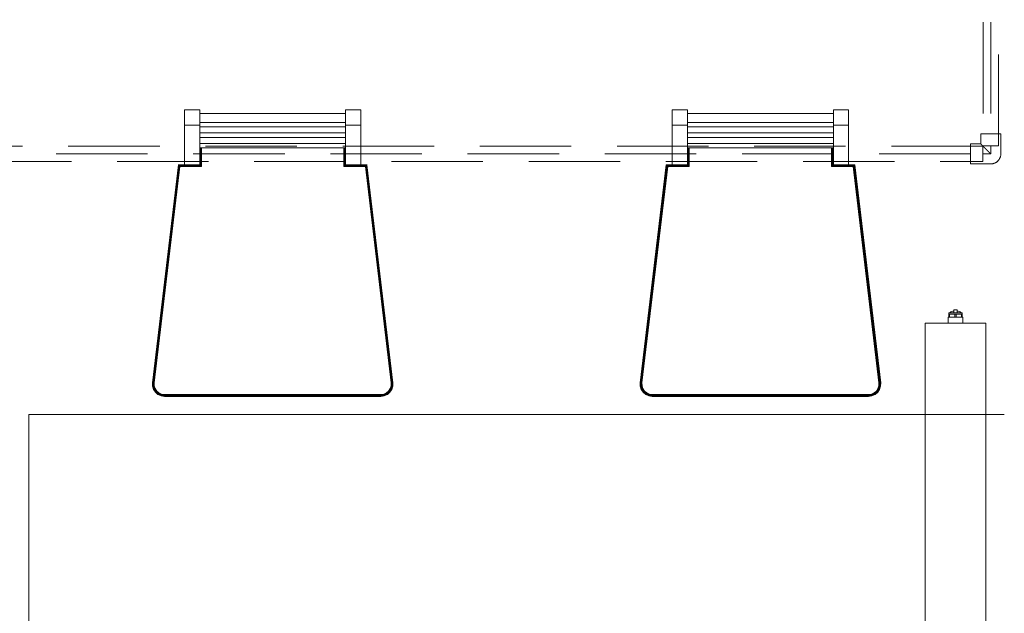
# Model space of a CAD drawing. Header units: millimetres. Extents: x 25471 to 48943, y 4737 to 38988.
# Tile 70 of 117: x 38688 to 40303, y 33892 to 34866. Entities that reach past the tile are written whole.
import ezdxf

# ---------------------------------------------------------------- set-up
doc = ezdxf.new("R2010")
doc.units = ezdxf.units.MM
doc.linetypes.add('ADSK_Скрыто', pattern=[300, 150, -150])
doc.linetypes.add('ADSK_Штриховая_ш3 п1_5', pattern=[225, 150, -75])
for name, color, linetype, lineweight in [('A-DETL-____-HDLN', 90, 'ADSK_Скрыто', 9), ('A-DETL-____-MBND', 5, 'ADSK_Штриховая_ш3 п1_5', 20), ('I-FURN-____-OTLN', 30, 'Continuous', 20), ('M-EQPM-____-OTLN', 50, 'Continuous', 20)]:
    doc.layers.add(name, color=color, linetype=linetype, lineweight=lineweight)

# ---------------------------------------------------------------- blocks, each defined once
blk = doc.blocks.new('Прямая форма - V line-609316-В_Этаж 01_Водопровод')
at = {"layer": 'I-FURN-____-OTLN', "color": 9}
for p, q in [((-544.7, 875), (-544.7, 900)), ((-519.7, 900), (-544.7, 900)), ((-519.7, 900), (-519.7, 875)), ((-519.7, 894.1), (-280.3, 894.1)), ((-280.3, 875), (-280.3, 900)), ((-255.3, 900), (-280.3, 900)), ((-255.3, 900), (-255.3, 875)), ((255.3, 875), (255.3, 900)), ((280.3, 900), (255.3, 900)), ((280.3, 900), (280.3, 875)), ((280.3, 894.1), (519.7, 894.1)), ((519.7, 875), (519.7, 900)), ((544.7, 900), (519.7, 900)), ((544.7, 900), (544.7, 875)), ((-544.7, 810), (-544.7, 875)), ((-519.7, 875), (-544.7, 875)), ((-280.3, 879.2), (-519.7, 879.2)), ((-519.7, 875), (-519.7, 810)), ((-280.3, 810), (-280.3, 875)), ((-255.3, 875), (-280.3, 875)), ((-255.3, 875), (-255.3, 810)), ((255.3, 810), (255.3, 875)), ((280.3, 875), (255.3, 875)), ((519.7, 879.2), (280.3, 879.2)), ((280.3, 875), (280.3, 810)), ((519.7, 810), (519.7, 875)), ((544.7, 875), (519.7, 875)), ((544.7, 875), (544.7, 810)), ((-280.3, 872.1), (-519.7, 872.1)), ((-280.3, 862.1), (-519.7, 862.1)), ((519.7, 872.1), (280.3, 872.1)), ((519.7, 862.1), (280.3, 862.1)), ((-280.3, 854.9), (-519.7, 854.9)), ((-280.3, 844.9), (-519.7, 844.9)), ((519.7, 854.9), (280.3, 854.9)), ((519.7, 844.9), (280.3, 844.9)), ((-280.3, 837.8), (-519.7, 837.8)), ((-519.5, 809.8), (-519.5, 837.8)), ((-519.1, 809.4), (-519.1, 837.8)), ((-518.5, 808.8), (-518.5, 837.8)), ((-517.8, 808.1), (-517.8, 837.8)), ((-517.1, 807.4), (-517.1, 837.8)), ((-516.7, 807), (-516.7, 837.8)), ((-283.3, 837.8), (-283.3, 807)), ((-282.9, 837.8), (-282.9, 807.4)), ((-282.2, 837.8), (-282.2, 808.1)), ((-281.5, 837.8), (-281.5, 808.8)), ((-280.9, 837.8), (-280.9, 809.4)), ((-280.5, 837.8), (-280.5, 809.8)), ((519.7, 837.8), (280.3, 837.8)), ((280.5, 809.8), (280.5, 837.8)), ((280.9, 809.4), (280.9, 837.8)), ((281.5, 808.8), (281.5, 837.8)), ((282.2, 808.1), (282.2, 837.8)), ((282.9, 807.4), (282.9, 837.8)), ((283.3, 807), (283.3, 837.8)), ((516.7, 837.8), (516.7, 807)), ((517.1, 837.8), (517.1, 807.4)), ((517.8, 837.8), (517.8, 808.1)), ((518.5, 837.8), (518.5, 808.8)), ((519.1, 837.8), (519.1, 809.4)), ((519.5, 837.8), (519.5, 809.8)), ((-597.3, 452.4), (-554.7, 810)), ((-597.1, 452.4), (-554.6, 809.8)), ((-596.7, 452.3), (-554.2, 809.4)), ((-596.2, 452.3), (-553.7, 808.8)), ((-595.5, 452.3), (-553.1, 808.1)), ((-554.7, 810), (-554.8, 810)), ((-554.7, 810), (-544.7, 810)), ((-554.6, 809.8), (-554.7, 810)), ((-554.6, 809.8), (-519.5, 809.8)), ((-554.2, 809.4), (-554.6, 809.8)), ((-554.2, 809.4), (-519.1, 809.4)), ((-553.7, 808.8), (-554.2, 809.4)), ((-553.7, 808.8), (-518.5, 808.8)), ((-553.1, 808.1), (-553.7, 808.8)), ((-553.1, 808.1), (-517.8, 808.1)), ((-552.4, 807.4), (-553.1, 808.1)), ((-519.7, 810), (-544.7, 810)), ((-519.7, 810), (-519.7, 810)), ((-519.5, 809.8), (-519.7, 810)), ((-519.1, 809.4), (-519.5, 809.8)), ((-518.5, 808.8), (-519.1, 809.4)), ((-517.8, 808.1), (-518.5, 808.8)), ((-517.1, 807.4), (-517.8, 808.1)), ((-282.9, 807.4), (-282.2, 808.1)), ((-282.2, 808.1), (-281.5, 808.8)), ((-282.2, 808.1), (-246.9, 808.1)), ((-281.5, 808.8), (-280.9, 809.4)), ((-281.5, 808.8), (-246.3, 808.8)), ((-280.9, 809.4), (-280.5, 809.8)), ((-280.9, 809.4), (-245.8, 809.4)), ((-280.5, 809.8), (-280.3, 810)), ((-280.5, 809.8), (-245.4, 809.8)), ((-255.3, 810), (-280.3, 810)), ((-280.3, 810), (-280.3, 810)), ((-255.3, 810), (-245.3, 810)), ((-247.6, 807.4), (-246.9, 808.1)), ((-246.9, 808.1), (-246.3, 808.8)), ((-246.9, 808.1), (-204.5, 452.3)), ((-246.3, 808.8), (-245.8, 809.4)), ((-246.3, 808.8), (-203.8, 452.3)), ((-245.8, 809.4), (-245.4, 809.8)), ((-245.8, 809.4), (-203.3, 452.3)), ((-245.4, 809.8), (-245.3, 810)), ((-245.4, 809.8), (-202.9, 452.4)), ((-245.3, 810), (-245.2, 810)), ((-245.3, 810), (-202.7, 452.4)), ((202.7, 452.4), (245.3, 810)), ((202.9, 452.4), (245.4, 809.8)), ((203.3, 452.3), (245.8, 809.4)), ((203.8, 452.3), (246.3, 808.8)), ((204.5, 452.3), (246.9, 808.1)), ((245.3, 810), (245.2, 810)), ((245.3, 810), (255.3, 810)), ((245.4, 809.8), (245.3, 810)), ((245.4, 809.8), (280.5, 809.8)), ((245.8, 809.4), (245.4, 809.8)), ((245.8, 809.4), (280.9, 809.4)), ((246.3, 808.8), (245.8, 809.4)), ((246.3, 808.8), (281.5, 808.8)), ((246.9, 808.1), (246.3, 808.8)), ((246.9, 808.1), (282.2, 808.1)), ((247.6, 807.4), (246.9, 808.1)), ((280.3, 810), (255.3, 810)), ((280.3, 810), (280.3, 810)), ((280.5, 809.8), (280.3, 810)), ((280.9, 809.4), (280.5, 809.8)), ((281.5, 808.8), (280.9, 809.4)), ((282.2, 808.1), (281.5, 808.8)), ((282.9, 807.4), (282.2, 808.1)), ((517.1, 807.4), (517.8, 808.1)), ((517.8, 808.1), (518.5, 808.8)), ((517.8, 808.1), (553.1, 808.1)), ((518.5, 808.8), (519.1, 809.4)), ((518.5, 808.8), (553.7, 808.8)), ((519.1, 809.4), (519.5, 809.8)), ((519.1, 809.4), (554.2, 809.4)), ((519.5, 809.8), (519.7, 810)), ((519.5, 809.8), (554.6, 809.8)), ((519.7, 810), (519.7, 810)), ((544.7, 810), (519.7, 810)), ((544.7, 810), (554.7, 810)), ((552.4, 807.4), (553.1, 808.1)), ((553.1, 808.1), (553.7, 808.8)), ((553.1, 808.1), (595.5, 452.3)), ((553.7, 808.8), (554.2, 809.4)), ((553.7, 808.8), (596.2, 452.3)), ((554.2, 809.4), (554.6, 809.8)), ((554.2, 809.4), (596.7, 452.3)), ((554.6, 809.8), (554.7, 810)), ((554.6, 809.8), (597.1, 452.4)), ((554.7, 810), (554.8, 810)), ((554.7, 810), (597.3, 452.4)), ((-594.7, 452.2), (-552.4, 807.4)), ((-594.3, 452.2), (-552.1, 807)), ((-552.4, 807.4), (-517.1, 807.4)), ((-552.1, 807), (-552.4, 807.4)), ((-552.1, 807), (-516.7, 807)), ((-516.7, 807), (-517.1, 807.4)), ((-283.3, 807), (-282.9, 807.4)), ((-283.3, 807), (-247.9, 807)), ((-282.9, 807.4), (-247.6, 807.4)), ((-247.9, 807), (-247.6, 807.4)), ((-247.9, 807), (-205.7, 452.2)), ((-247.6, 807.4), (-205.3, 452.2)), ((205.3, 452.2), (247.6, 807.4)), ((205.7, 452.2), (247.9, 807)), ((247.6, 807.4), (282.9, 807.4)), ((247.9, 807), (247.6, 807.4)), ((247.9, 807), (283.3, 807)), ((283.3, 807), (282.9, 807.4)), ((516.7, 807), (517.1, 807.4)), ((516.7, 807), (552.1, 807)), ((517.1, 807.4), (552.4, 807.4)), ((552.1, 807), (552.4, 807.4)), ((552.1, 807), (594.3, 452.2)), ((552.4, 807.4), (594.7, 452.2)), ((-597.2, 446.8), (-597.3, 452.4)), ((-597.2, 446.8), (-597.3, 452.4)), ((-597.2, 446.8), (-597.3, 452.4)), ((-597.3, 452.4), (-597.3, 452.4)), ((-597.1, 452.4), (-597.3, 452.4)), ((-597, 446.8), (-597.1, 452.4)), ((-596.7, 452.3), (-597.1, 452.4)), ((-596.6, 446.9), (-596.7, 452.3)), ((-596.2, 452.3), (-596.7, 452.3)), ((-596, 446.9), (-596.2, 452.3)), ((-595.5, 452.3), (-596.2, 452.3)), ((-595.4, 447.1), (-595.5, 452.3)), ((-594.7, 452.2), (-595.5, 452.3)), ((-594.6, 447.2), (-594.7, 452.2)), ((-594.3, 452.2), (-594.7, 452.2)), ((-594.2, 447.2), (-594.3, 452.2)), ((-205.7, 452.2), (-205.8, 447.2)), ((-205.3, 452.2), (-205.7, 452.2)), ((-205.3, 452.2), (-205.4, 447.2)), ((-204.5, 452.3), (-205.3, 452.2)), ((-204.5, 452.3), (-204.6, 447.1)), ((-203.8, 452.3), (-204.5, 452.3)), ((-203.8, 452.3), (-204, 446.9)), ((-203.3, 452.3), (-203.8, 452.3)), ((-203.3, 452.3), (-203.4, 446.9)), ((-202.9, 452.4), (-203.3, 452.3)), ((-202.9, 452.4), (-203, 446.8)), ((-202.7, 452.4), (-202.9, 452.4)), ((-202.7, 452.4), (-202.8, 446.8)), ((-202.7, 452.4), (-202.8, 446.8)), ((-202.7, 452.4), (-202.8, 446.8)), ((-202.7, 452.4), (-202.7, 452.4)), ((202.8, 446.8), (202.7, 452.4)), ((202.8, 446.8), (202.7, 452.4)), ((202.8, 446.8), (202.7, 452.4)), ((202.7, 452.4), (202.7, 452.4)), ((202.9, 452.4), (202.7, 452.4)), ((203, 446.8), (202.9, 452.4)), ((203.3, 452.3), (202.9, 452.4)), ((203.4, 446.9), (203.3, 452.3)), ((203.8, 452.3), (203.3, 452.3)), ((204, 446.9), (203.8, 452.3)), ((204.5, 452.3), (203.8, 452.3)), ((204.6, 447.1), (204.5, 452.3)), ((205.3, 452.2), (204.5, 452.3)), ((205.4, 447.2), (205.3, 452.2)), ((205.7, 452.2), (205.3, 452.2)), ((205.8, 447.2), (205.7, 452.2)), ((594.3, 452.2), (594.2, 447.2)), ((594.7, 452.2), (594.3, 452.2)), ((594.7, 452.2), (594.6, 447.2)), ((595.5, 452.3), (594.7, 452.2)), ((595.5, 452.3), (595.4, 447.1)), ((596.2, 452.3), (595.5, 452.3)), ((596.2, 452.3), (596, 446.9)), ((596.7, 452.3), (596.2, 452.3)), ((596.7, 452.3), (596.6, 446.9)), ((597.1, 452.4), (596.7, 452.3)), ((597.1, 452.4), (597, 446.8)), ((597.3, 452.4), (597.1, 452.4)), ((597.3, 452.4), (597.2, 446.8)), ((597.3, 452.4), (597.2, 446.8)), ((597.3, 452.4), (597.2, 446.8)), ((597.3, 452.4), (597.3, 452.4)), ((-595.5, 441.4), (-597.2, 446.8)), ((-595.5, 441.4), (-597.2, 446.8)), ((-595.5, 441.4), (-597.2, 446.8)), ((-597.2, 446.8), (-597.2, 446.8)), ((-597, 446.8), (-597.2, 446.8)), ((-596.6, 446.9), (-597, 446.8)), ((-595.3, 441.5), (-597, 446.8)), ((-595, 441.7), (-596.6, 446.9)), ((-596, 446.9), (-596.6, 446.9)), ((-595.4, 447.1), (-596, 446.9)), ((-594.5, 441.9), (-596, 446.9)), ((-595.3, 441.5), (-595.5, 441.4)), ((-592.4, 436.7), (-595.5, 441.4)), ((-592.4, 436.7), (-595.5, 441.4)), ((-592.4, 436.7), (-595.5, 441.4)), ((-595.5, 441.4), (-595.5, 441.4)), ((-594.6, 447.2), (-595.4, 447.1)), ((-593.8, 442.2), (-595.4, 447.1)), ((-595, 441.7), (-595.3, 441.5)), ((-592.3, 436.9), (-595.3, 441.5)), ((-594.5, 441.9), (-595, 441.7)), ((-592, 437.1), (-595, 441.7)), ((-593.2, 442.5), (-594.6, 447.2)), ((-594.2, 447.2), (-594.6, 447.2)), ((-593.8, 442.2), (-594.5, 441.9)), ((-591.5, 437.5), (-594.5, 441.9)), ((-592.8, 442.7), (-594.2, 447.2)), ((-593.2, 442.5), (-593.8, 442.2)), ((-591, 438), (-593.8, 442.2)), ((-592.8, 442.7), (-593.2, 442.5)), ((-590.5, 438.5), (-593.2, 442.5)), ((-590.2, 438.7), (-592.8, 442.7)), ((-592.3, 436.9), (-592.4, 436.7)), ((-588.2, 433.1), (-592.4, 436.7)), ((-588.2, 433.1), (-592.4, 436.7)), ((-588.1, 433.1), (-592.4, 436.7)), ((-592.4, 436.7), (-592.4, 436.7)), ((-592, 437.1), (-592.3, 436.9)), ((-588, 433.3), (-592.3, 436.9)), ((-591.5, 437.5), (-592, 437.1)), ((-587.8, 433.6), (-592, 437.1)), ((-591, 438), (-591.5, 437.5)), ((-587.5, 434.1), (-591.5, 437.5)), ((-590.5, 438.5), (-591, 438)), ((-587.2, 434.7), (-591, 438)), ((-590.2, 438.7), (-590.5, 438.5)), ((-586.7, 435.3), (-590.5, 438.5)), ((-586.5, 435.7), (-590.2, 438.7)), ((-209.8, 438.7), (-213.5, 435.7)), ((-209.5, 438.5), (-213.3, 435.3)), ((-209, 438), (-212.8, 434.7)), ((-208.5, 437.5), (-212.5, 434.1)), ((-208, 437.1), (-212.2, 433.6)), ((-207.7, 436.9), (-212, 433.3)), ((-207.6, 436.7), (-211.9, 433.1)), ((-207.6, 436.7), (-211.8, 433.1)), ((-207.6, 436.7), (-211.8, 433.1)), ((-207.2, 442.7), (-209.8, 438.7)), ((-209.8, 438.7), (-209.5, 438.5)), ((-206.8, 442.5), (-209.5, 438.5)), ((-209.5, 438.5), (-209, 438)), ((-206.2, 442.2), (-209, 438)), ((-209, 438), (-208.5, 437.5)), ((-205.5, 441.9), (-208.5, 437.5)), ((-208.5, 437.5), (-208, 437.1)), ((-205, 441.7), (-208, 437.1)), ((-208, 437.1), (-207.7, 436.9)), ((-204.7, 441.5), (-207.7, 436.9)), ((-207.7, 436.9), (-207.6, 436.7)), ((-204.5, 441.4), (-207.6, 436.7)), ((-204.5, 441.4), (-207.6, 436.7)), ((-204.5, 441.4), (-207.6, 436.7)), ((-207.6, 436.7), (-207.6, 436.7)), ((-205.8, 447.2), (-207.2, 442.7)), ((-207.2, 442.7), (-206.8, 442.5)), ((-205.4, 447.2), (-206.8, 442.5)), ((-206.8, 442.5), (-206.2, 442.2)), ((-204.6, 447.1), (-206.2, 442.2)), ((-206.2, 442.2), (-205.5, 441.9)), ((-205.8, 447.2), (-205.4, 447.2)), ((-204, 446.9), (-205.5, 441.9)), ((-205.5, 441.9), (-205, 441.7)), ((-205.4, 447.2), (-204.6, 447.1)), ((-203.4, 446.9), (-205, 441.7)), ((-205, 441.7), (-204.7, 441.5)), ((-203, 446.8), (-204.7, 441.5)), ((-204.7, 441.5), (-204.5, 441.4)), ((-204.6, 447.1), (-204, 446.9)), ((-202.8, 446.8), (-204.5, 441.4)), ((-202.8, 446.8), (-204.5, 441.4)), ((-202.8, 446.8), (-204.5, 441.4)), ((-204.5, 441.4), (-204.5, 441.4)), ((-204, 446.9), (-203.4, 446.9)), ((-203.4, 446.9), (-203, 446.8)), ((-203, 446.8), (-202.8, 446.8)), ((-202.8, 446.8), (-202.8, 446.8)), ((204.5, 441.4), (202.8, 446.8)), ((204.5, 441.4), (202.8, 446.8)), ((204.5, 441.4), (202.8, 446.8)), ((202.8, 446.8), (202.8, 446.8)), ((203, 446.8), (202.8, 446.8)), ((203.4, 446.9), (203, 446.8)), ((204.7, 441.5), (203, 446.8)), ((205, 441.7), (203.4, 446.9)), ((204, 446.9), (203.4, 446.9)), ((204.6, 447.1), (204, 446.9)), ((205.5, 441.9), (204, 446.9)), ((204.7, 441.5), (204.5, 441.4)), ((207.6, 436.7), (204.5, 441.4)), ((207.6, 436.7), (204.5, 441.4)), ((207.6, 436.7), (204.5, 441.4)), ((204.5, 441.4), (204.5, 441.4)), ((205.4, 447.2), (204.6, 447.1)), ((206.2, 442.2), (204.6, 447.1)), ((205, 441.7), (204.7, 441.5)), ((207.7, 436.9), (204.7, 441.5)), ((205.5, 441.9), (205, 441.7)), ((208, 437.1), (205, 441.7)), ((206.8, 442.5), (205.4, 447.2)), ((205.8, 447.2), (205.4, 447.2)), ((206.2, 442.2), (205.5, 441.9)), ((208.5, 437.5), (205.5, 441.9)), ((207.2, 442.7), (205.8, 447.2)), ((206.8, 442.5), (206.2, 442.2)), ((209, 438), (206.2, 442.2)), ((207.2, 442.7), (206.8, 442.5)), ((209.5, 438.5), (206.8, 442.5)), ((209.8, 438.7), (207.2, 442.7)), ((207.7, 436.9), (207.6, 436.7)), ((211.8, 433.1), (207.6, 436.7)), ((211.8, 433.1), (207.6, 436.7)), ((211.9, 433.1), (207.6, 436.7)), ((207.6, 436.7), (207.6, 436.7)), ((208, 437.1), (207.7, 436.9)), ((212, 433.3), (207.7, 436.9)), ((208.5, 437.5), (208, 437.1)), ((212.2, 433.6), (208, 437.1)), ((209, 438), (208.5, 437.5)), ((212.5, 434.1), (208.5, 437.5)), ((209.5, 438.5), (209, 438)), ((212.8, 434.7), (209, 438)), ((209.8, 438.7), (209.5, 438.5)), ((213.3, 435.3), (209.5, 438.5)), ((213.5, 435.7), (209.8, 438.7)), ((590.2, 438.7), (586.5, 435.7)), ((590.5, 438.5), (586.7, 435.3)), ((591, 438), (587.2, 434.7)), ((591.5, 437.5), (587.5, 434.1)), ((592, 437.1), (587.8, 433.6)), ((592.3, 436.9), (588, 433.3)), ((592.4, 436.7), (588.1, 433.1)), ((592.4, 436.7), (588.2, 433.1)), ((592.4, 436.7), (588.2, 433.1)), ((592.8, 442.7), (590.2, 438.7)), ((590.2, 438.7), (590.5, 438.5)), ((593.2, 442.5), (590.5, 438.5)), ((590.5, 438.5), (591, 438)), ((593.8, 442.2), (591, 438)), ((591, 438), (591.5, 437.5)), ((594.5, 441.9), (591.5, 437.5)), ((591.5, 437.5), (592, 437.1)), ((595, 441.7), (592, 437.1)), ((592, 437.1), (592.3, 436.9)), ((595.3, 441.5), (592.3, 436.9)), ((592.3, 436.9), (592.4, 436.7)), ((595.5, 441.4), (592.4, 436.7)), ((595.5, 441.4), (592.4, 436.7)), ((595.5, 441.4), (592.4, 436.7)), ((592.4, 436.7), (592.4, 436.7)), ((594.2, 447.2), (592.8, 442.7)), ((592.8, 442.7), (593.2, 442.5)), ((594.6, 447.2), (593.2, 442.5)), ((593.2, 442.5), (593.8, 442.2)), ((595.4, 447.1), (593.8, 442.2)), ((593.8, 442.2), (594.5, 441.9)), ((594.2, 447.2), (594.6, 447.2)), ((596, 446.9), (594.5, 441.9)), ((594.5, 441.9), (595, 441.7)), ((594.6, 447.2), (595.4, 447.1)), ((596.6, 446.9), (595, 441.7)), ((595, 441.7), (595.3, 441.5)), ((597, 446.8), (595.3, 441.5)), ((595.3, 441.5), (595.5, 441.4)), ((595.4, 447.1), (596, 446.9)), ((597.2, 446.8), (595.5, 441.4)), ((597.2, 446.8), (595.5, 441.4)), ((597.2, 446.8), (595.5, 441.4)), ((595.5, 441.4), (595.5, 441.4)), ((596, 446.9), (596.6, 446.9)), ((596.6, 446.9), (597, 446.8)), ((597, 446.8), (597.2, 446.8)), ((597.2, 446.8), (597.2, 446.8)), ((-583, 430.8), (-588.2, 433.1)), ((-583, 430.8), (-588.2, 433.1)), ((-588.1, 433.1), (-588.2, 433.1)), ((-588, 433.3), (-588.1, 433.1)), ((-583, 430.8), (-588.1, 433.1)), ((-587.8, 433.6), (-588, 433.3)), ((-583, 431), (-588, 433.3)), ((-587.5, 434.1), (-587.8, 433.6)), ((-582.9, 431.4), (-587.8, 433.6)), ((-587.2, 434.7), (-587.5, 434.1)), ((-582.7, 431.9), (-587.5, 434.1)), ((-586.7, 435.3), (-587.2, 434.7)), ((-582.5, 432.6), (-587.2, 434.7)), ((-586.5, 435.7), (-586.7, 435.3)), ((-582.3, 433.3), (-586.7, 435.3)), ((-582.2, 433.7), (-586.5, 435.7)), ((-582.9, 431.4), (-583, 431)), ((-577.5, 430.2), (-583, 431)), ((-583, 431), (-583, 430.8)), ((-577.5, 430), (-583, 430.8)), ((-577.5, 430), (-583, 430.8)), ((-577.5, 430), (-583, 430.8)), ((-583, 430.8), (-583, 430.8)), ((-582.7, 431.9), (-582.9, 431.4)), ((-577.4, 430.6), (-582.9, 431.4)), ((-582.5, 432.6), (-582.7, 431.9)), ((-577.4, 431.2), (-582.7, 431.9)), ((-582.3, 433.3), (-582.5, 432.6)), ((-577.3, 431.9), (-582.5, 432.6)), ((-582.2, 433.7), (-582.3, 433.3)), ((-577.3, 432.6), (-582.3, 433.3)), ((-577.3, 433), (-582.2, 433.7)), ((-577.4, 430.6), (-577.5, 430.2)), ((-222.5, 430.2), (-577.5, 430.2)), ((-577.5, 430.2), (-577.5, 430)), ((-222.5, 430), (-577.5, 430)), ((-577.5, 430), (-577.5, 430)), ((-577.3, 431.9), (-577.4, 431.2)), ((-222.6, 431.2), (-577.4, 431.2)), ((-577.4, 431.2), (-577.4, 430.6)), ((-222.6, 430.6), (-577.4, 430.6)), ((-222.7, 433), (-577.3, 433)), ((-577.3, 433), (-577.3, 432.6)), ((-222.7, 432.6), (-577.3, 432.6)), ((-577.3, 432.6), (-577.3, 431.9)), ((-222.7, 431.9), (-577.3, 431.9)), ((-217.8, 433.7), (-222.7, 433)), ((-217.7, 433.3), (-222.7, 432.6)), ((-222.7, 433), (-222.7, 432.6)), ((-217.5, 432.6), (-222.7, 431.9)), ((-222.7, 432.6), (-222.7, 431.9)), ((-222.7, 431.9), (-222.6, 431.2)), ((-217.3, 431.9), (-222.6, 431.2)), ((-217.1, 431.4), (-222.6, 430.6)), ((-222.6, 431.2), (-222.6, 430.6)), ((-222.6, 430.6), (-222.5, 430.2)), ((-217, 431), (-222.5, 430.2)), ((-217, 430.8), (-222.5, 430)), ((-217, 430.8), (-222.5, 430)), ((-217, 430.8), (-222.5, 430)), ((-222.5, 430.2), (-222.5, 430)), ((-222.5, 430), (-222.5, 430)), ((-213.5, 435.7), (-217.8, 433.7)), ((-217.8, 433.7), (-217.7, 433.3)), ((-213.3, 435.3), (-217.7, 433.3)), ((-217.7, 433.3), (-217.5, 432.6)), ((-212.8, 434.7), (-217.5, 432.6)), ((-217.5, 432.6), (-217.3, 431.9)), ((-212.5, 434.1), (-217.3, 431.9)), ((-217.3, 431.9), (-217.1, 431.4)), ((-212.2, 433.6), (-217.1, 431.4)), ((-217.1, 431.4), (-217, 431)), ((-212, 433.3), (-217, 431)), ((-211.8, 433.1), (-217, 430.8)), ((-211.8, 433.1), (-217, 430.8)), ((-211.9, 433.1), (-217, 430.8)), ((-217, 431), (-217, 430.8)), ((-217, 430.8), (-217, 430.8)), ((-213.5, 435.7), (-213.3, 435.3)), ((-213.3, 435.3), (-212.8, 434.7)), ((-212.8, 434.7), (-212.5, 434.1)), ((-212.5, 434.1), (-212.2, 433.6)), ((-212.2, 433.6), (-212, 433.3)), ((-212, 433.3), (-211.9, 433.1)), ((-211.9, 433.1), (-211.8, 433.1)), ((217, 430.8), (211.8, 433.1)), ((217, 430.8), (211.8, 433.1)), ((211.9, 433.1), (211.8, 433.1)), ((212, 433.3), (211.9, 433.1)), ((217, 430.8), (211.9, 433.1)), ((212.2, 433.6), (212, 433.3)), ((217, 431), (212, 433.3)), ((212.5, 434.1), (212.2, 433.6)), ((217.1, 431.4), (212.2, 433.6)), ((212.8, 434.7), (212.5, 434.1)), ((217.3, 431.9), (212.5, 434.1)), ((213.3, 435.3), (212.8, 434.7)), ((217.5, 432.6), (212.8, 434.7)), ((213.5, 435.7), (213.3, 435.3)), ((217.7, 433.3), (213.3, 435.3)), ((217.8, 433.7), (213.5, 435.7)), ((217.1, 431.4), (217, 431)), ((222.5, 430.2), (217, 431)), ((217, 431), (217, 430.8)), ((222.5, 430), (217, 430.8)), ((222.5, 430), (217, 430.8)), ((222.5, 430), (217, 430.8)), ((217, 430.8), (217, 430.8)), ((217.3, 431.9), (217.1, 431.4)), ((222.6, 430.6), (217.1, 431.4)), ((217.5, 432.6), (217.3, 431.9)), ((222.6, 431.2), (217.3, 431.9)), ((217.7, 433.3), (217.5, 432.6)), ((222.7, 431.9), (217.5, 432.6)), ((217.8, 433.7), (217.7, 433.3)), ((222.7, 432.6), (217.7, 433.3)), ((222.7, 433), (217.8, 433.7)), ((222.6, 430.6), (222.5, 430.2)), ((577.5, 430.2), (222.5, 430.2)), ((222.5, 430.2), (222.5, 430)), ((577.5, 430), (222.5, 430)), ((222.5, 430), (222.5, 430)), ((222.7, 431.9), (222.6, 431.2)), ((577.4, 431.2), (222.6, 431.2)), ((222.6, 431.2), (222.6, 430.6)), ((577.4, 430.6), (222.6, 430.6)), ((577.3, 433), (222.7, 433)), ((222.7, 433), (222.7, 432.6)), ((577.3, 432.6), (222.7, 432.6)), ((222.7, 432.6), (222.7, 431.9)), ((577.3, 431.9), (222.7, 431.9)), ((582.2, 433.7), (577.3, 433)), ((582.3, 433.3), (577.3, 432.6)), ((577.3, 433), (577.3, 432.6)), ((582.5, 432.6), (577.3, 431.9)), ((577.3, 432.6), (577.3, 431.9)), ((577.3, 431.9), (577.4, 431.2)), ((582.7, 431.9), (577.4, 431.2)), ((582.9, 431.4), (577.4, 430.6)), ((577.4, 431.2), (577.4, 430.6)), ((577.4, 430.6), (577.5, 430.2)), ((583, 431), (577.5, 430.2)), ((583, 430.8), (577.5, 430)), ((583, 430.8), (577.5, 430)), ((583, 430.8), (577.5, 430)), ((577.5, 430.2), (577.5, 430)), ((577.5, 430), (577.5, 430)), ((586.5, 435.7), (582.2, 433.7)), ((582.2, 433.7), (582.3, 433.3)), ((586.7, 435.3), (582.3, 433.3)), ((582.3, 433.3), (582.5, 432.6)), ((587.2, 434.7), (582.5, 432.6)), ((582.5, 432.6), (582.7, 431.9)), ((587.5, 434.1), (582.7, 431.9)), ((582.7, 431.9), (582.9, 431.4)), ((587.8, 433.6), (582.9, 431.4)), ((582.9, 431.4), (583, 431)), ((588, 433.3), (583, 431)), ((588.2, 433.1), (583, 430.8)), ((588.2, 433.1), (583, 430.8)), ((588.1, 433.1), (583, 430.8)), ((583, 431), (583, 430.8)), ((583, 430.8), (583, 430.8)), ((586.5, 435.7), (586.7, 435.3)), ((586.7, 435.3), (587.2, 434.7)), ((587.2, 434.7), (587.5, 434.1)), ((587.5, 434.1), (587.8, 433.6)), ((587.8, 433.6), (588, 433.3)), ((588, 433.3), (588.1, 433.1)), ((588.1, 433.1), (588.2, 433.1)), ((800, 400), (-800, 400)), ((-800, 400), (-800, -400))]:
    blk.add_line(p, q, dxfattribs=at)
blk = doc.blocks.new('Прямая форма - FU - 059-609317-В_Этаж 01_Водопровод')
blk.add_blockref('Прямая форма - V line-609316-В_Этаж 01_Водопровод', (0, 0))
blk = doc.blocks.new('V line_ifc_RVT-1-В_Этаж 01_Водопровод')
at = {"layer": 'I-FURN-____-OTLN', "color": 9, "lineweight": 20}
blk.add_blockref('Прямая форма - FU - 059-609317-В_Этаж 01_Водопровод', (39503.2, 33817.6), dxfattribs=at)
blk = doc.blocks.new('ADSK_Полипропилен_Отвод - Универсальный-V49-В_Этаж 01_Водопровод')
at = {"layer": 'A-DETL-____-MBND', "color": 150}
for p, q in [((0, 16.5), (-33, 16.5)), ((-33, 16.5), (-33, -16.5)), ((16.5, -33), (16.5, 0)), ((-33, -16.5), (-16.5, -16.5)), ((-16.5, -16.5), (-16.5, -33)), ((-16.5, -33), (16.5, -33))]:
    blk.add_line(p, q, dxfattribs=at)
at = {"layer": 'A-DETL-____-MBND', "color": 150, "flags": 128}
blk.add_lwpolyline([(16.5, 0), (16.5, 0.7), (16.4, 1.3), (16.4, 2), (16.3, 2.6), (16.2, 3.3), (16, 3.9), (15.9, 4.6), (15.7, 5.2), (15.4, 5.8), (15.2, 6.4), (14.9, 7), (14.6, 7.6), (14.3, 8.2), (14, 8.8), (13.6, 9.3), (13.2, 9.9), (12.8, 10.4), (12.4, 10.9), (12, 11.4), (11.5, 11.8), (11, 12.3), (10.5, 12.7), (10, 13.1), (9.5, 13.5), (8.9, 13.9), (8.4, 14.2), (7.8, 14.6), (7.2, 14.9), (6.6, 15.1), (6, 15.4), (5.4, 15.6), (4.7, 15.8), (4.1, 16), (3.5, 16.1), (2.8, 16.3), (2.2, 16.4), (1.5, 16.4), (0.8, 16.5), (0.2, 16.5), (0, 16.5)], dxfattribs=at)
at = {"layer": 'A-DETL-____-MBND', "color": 150}
blk.add_open_spline([(-16.5, -16.5), (-16.5, -16.5), (-16.4, -16.4), (-16.2, -16.2), (-15.9, -15.9), (-15.6, -15.6), (-15.2, -15.2), (-14.8, -14.8), (-14.3, -14.3), (-13.8, -13.8), (-13.2, -13.2), (-12.6, -12.6), (-12, -12), (-11.3, -11.3), (-10.4, -10.4), (-9.5, -9.5), (-8.5, -8.5), (-7.5, -7.5), (-5.8, -5.8), (-3.2, -3.2), (-1.1, -1.1), (0, 0)], degree=3, knots=[0, 0, 0, 0, 0.071429, 0.107143, 0.142857, 0.178571, 0.214286, 0.25, 0.285714, 0.321429, 0.357143, 0.392857, 0.428571, 0.464286, 0.5, 0.571429, 0.607143, 0.642857, 0.714286, 0.857143, 1, 1, 1, 1], dxfattribs=at)
blk = doc.blocks.new('ADSK_Радиатор универсальный_Боковое подключение_Клапаны - Радиатор 600х1000-V51-В_Этаж 01_Водопровод')
at = {"layer": 'A-DETL-____-HDLN', "flags": 128}
for points in [[(-550, 20), (-550, 20), (-550, 20), (-549.9, 20), (-549.9, 20), (-549.8, 20), (-549.7, 20)], [(-549.7, 20), (-549.8, 20), (-549.9, 20), (-549.9, 20), (-550, 20), (-550, 20), (-550, 20), (-550, 20)], [(-532, 20), (-532, 20), (-532, 20), (-532.1, 20), (-532.1, 20), (-532.2, 20), (-532.3, 20)], [(-532.2, 20), (-532.1, 20), (-532.1, 20), (-532, 20), (-532, 20), (-532, 20), (-532, 20)], [(-553.8, 0), (-553.9, 0), (-553.9, 0), (-554, 0), (-554, 0), (-554, 0)], [(-554, 0), (-554, 0), (-554, 0), (-553.9, 0), (-553.8, 0), (-553.7, 0)], [(-528, 0), (-528, 0), (-528, 0), (-528.1, 0), (-528.2, 0)], [(-528.2, 0), (-528.1, 0), (-528.1, 0), (-528, 0), (-528, 0), (-528, 0)]]:
    blk.add_lwpolyline(points, dxfattribs=at)
at = {"layer": 'M-EQPM-____-OTLN'}
for p, q in [((500, 30), (-500, 30)), ((-500, 30), (-500, -70)), ((-500, 30), (-500, -70)), ((500, 30), (-500, 30)), ((500, -70), (500, 30)), ((500, -70), (500, 30)), ((-556.5, 13), (-556.5, -2)), ((-555.2, 13), (-556.5, 13)), ((-554.9, 15.8), (-556, 2.3)), ((-526, 2.3), (-556, 2.3)), ((-527.1, 15.8), (-554.9, 15.8)), ((-526, 2.3), (-527.1, 15.8)), ((-556.5, -2), (-551, -2)), ((-555, -2), (-555, -36)), ((-551, 0), (-551, -36)), ((-531, 0), (-551, 0)), ((-531, -10), (-531, 0)), ((-522, -10), (-531, -10)), ((-511, -7.5), (-522, -7.5)), ((-522, -7.5), (-522, -32.5)), ((-511, -20), (-511, -1.5)), ((-511, -1.5), (-500, -1.5)), ((510, -8), (500, -8)), ((510, -9.1), (510, -8)), ((510, -9.2), (510, -10.1)), ((510, -9.2), (515, -9.2)), ((515, -10.1), (510, -10.1)), ((510, -18.9), (510, -10.2)), ((517, -9.2), (515, -9.2)), ((515, -10.1), (515, -9.2)), ((515, -10.1), (515, -19.1)), ((517, -30.8), (517, -9.2)), ((517, -9.5), (517, -9.2)), ((-531, -36), (-531, -30)), ((-531, -30), (-522, -30)), ((-511, -38.5), (-511, -20)), ((-511, -20), (-500, -20)), ((500, -32), (510, -32)), ((510, -19.1), (510, -20.9)), ((510, -19.1), (515, -19.1)), ((515, -20.9), (510, -20.9)), ((510, -29.8), (510, -20.9)), ((510, -29.9), (510, -30.8)), ((510, -29.9), (515, -29.9)), ((515, -30.8), (510, -30.8)), ((510, -32), (510, -30.9)), ((515, -20.9), (515, -19.1)), ((515, -20.9), (515, -29.9)), ((515, -30.8), (515, -29.9)), ((515, -30.8), (517, -30.8)), ((522, -17.5), (517, -17.5)), ((522, -22.5), (517, -22.5)), ((517, -30.8), (517, -30.5)), ((522, -22.5), (522, -17.5)), ((-561, -38), (-557, -38)), ((-561, -50), (-561, -38)), ((-557, -36), (-541, -36)), ((-557, -46), (-557, -36)), ((-541, -46), (-557, -46)), ((-545, -46), (-545, -50)), ((-541, -36), (-525, -36)), ((-541, -36), (-541, -46)), ((-525, -46), (-541, -46)), ((-529, -50), (-529, -46)), ((-525, -46), (-525, -36)), ((-522, -32.5), (-511, -32.5)), ((-511, -38.5), (-500, -38.5)), ((-545, -50), (-561, -50)), ((-529, -50), (-545, -50)), ((-500, -70), (500, -70)), ((-500, -70), (500, -70))]:
    blk.add_line(p, q, dxfattribs=at)
at = {"layer": 'M-EQPM-____-OTLN', "flags": 128}
for points in [[(-554.9, 15.8), (-554.9, 16), (-554.8, 16.2), (-554.8, 16.4), (-554.7, 16.6), (-554.7, 16.8), (-554.6, 17), (-554.5, 17.2), (-554.4, 17.4), (-554.3, 17.5), (-554.2, 17.7), (-554.1, 17.9), (-554, 18), (-553.9, 18.2), (-553.7, 18.3), (-553.6, 18.5), (-553.4, 18.6), (-553.3, 18.8), (-553.1, 18.9), (-553, 19), (-552.8, 19.1), (-552.7, 19.2), (-552.5, 19.3), (-552.3, 19.4), (-552.1, 19.5), (-551.9, 19.6), (-551.8, 19.7), (-551.6, 19.7), (-551.4, 19.8), (-551.2, 19.9), (-551, 19.9), (-550.8, 19.9), (-550.6, 20), (-550.4, 20), (-550.2, 20), (-550, 20)], [(-550, 20), (-550, 20), (-550, 20), (-549.9, 20), (-549.9, 20), (-549.8, 20), (-549.7, 20), (-549.6, 20), (-549.5, 20), (-549.4, 20), (-549.3, 20), (-549.1, 20), (-549, 20), (-548.8, 20), (-548.6, 20), (-548.4, 20), (-548.2, 20), (-548, 20), (-547.8, 20), (-547.5, 20), (-547.3, 20), (-547, 20), (-546.7, 20), (-546.5, 20), (-546.2, 20)], [(-532, 20), (-532, 20), (-532, 20), (-532.1, 20), (-532.1, 20), (-532.2, 20), (-532.3, 20), (-532.4, 20), (-532.5, 20), (-532.6, 20), (-532.7, 20), (-532.9, 20), (-533, 20), (-533.2, 20), (-533.4, 20), (-533.6, 20), (-533.8, 20), (-534, 20), (-534.2, 20), (-534.5, 20), (-534.7, 20), (-535, 20), (-535.3, 20), (-535.5, 20), (-535.8, 20), (-536.1, 20), (-536.4, 20), (-536.8, 20), (-537.1, 20), (-537.4, 20), (-537.7, 20), (-538.1, 20), (-538.4, 20), (-538.8, 20), (-539.1, 20), (-539.5, 20), (-539.8, 20), (-540.2, 20), (-540.5, 20), (-540.9, 20), (-541.3, 20), (-541.6, 20), (-542, 20), (-542.3, 20), (-542.7, 20), (-543, 20), (-543.4, 20), (-543.7, 20), (-544.1, 20), (-544.4, 20), (-544.7, 20), (-545.1, 20), (-545.4, 20), (-545.7, 20), (-546, 20), (-546.3, 20), (-546.6, 20), (-546.9, 20), (-547.1, 20), (-547.4, 20), (-547.6, 20), (-547.9, 20), (-548.1, 20), (-548.3, 20), (-548.5, 20), (-548.7, 20), (-548.9, 20), (-549.1, 20), (-549.2, 20), (-549.4, 20), (-549.5, 20), (-549.6, 20), (-549.7, 20), (-549.8, 20), (-549.9, 20), (-549.9, 20), (-550, 20), (-550, 20), (-550, 20), (-550, 20)], [(-535.7, 20), (-535.4, 20), (-535.1, 20), (-534.9, 20), (-534.6, 20), (-534.4, 20), (-534.1, 20), (-533.9, 20), (-533.7, 20), (-533.5, 20), (-533.3, 20), (-533.1, 20), (-532.9, 20), (-532.8, 20), (-532.6, 20), (-532.5, 20), (-532.4, 20), (-532.3, 20), (-532.2, 20), (-532.1, 20), (-532.1, 20), (-532, 20), (-532, 20), (-532, 20), (-532, 20)], [(-532, 20), (-531.8, 20), (-531.6, 20), (-531.4, 20), (-531.2, 19.9), (-531, 19.9), (-530.8, 19.9), (-530.6, 19.8), (-530.4, 19.7), (-530.2, 19.7), (-530.1, 19.6), (-529.9, 19.5), (-529.7, 19.4), (-529.5, 19.3), (-529.3, 19.2), (-529.2, 19.1), (-529, 19), (-528.9, 18.9), (-528.7, 18.8), (-528.6, 18.6), (-528.4, 18.5), (-528.3, 18.3), (-528.1, 18.2), (-528, 18), (-527.9, 17.9), (-527.8, 17.7), (-527.7, 17.5), (-527.6, 17.4), (-527.5, 17.2), (-527.4, 17), (-527.3, 16.8), (-527.3, 16.6), (-527.2, 16.4), (-527.2, 16.2), (-527.1, 16), (-527.1, 15.8)], [(-554, 0), (-554.1, 0), (-554.2, 0), (-554.2, 0), (-554.3, 0), (-554.4, 0), (-554.5, 0.1), (-554.6, 0.1), (-554.6, 0.1), (-554.7, 0.1), (-554.8, 0.2), (-554.9, 0.2), (-554.9, 0.2), (-555, 0.3), (-555.1, 0.3), (-555.1, 0.3), (-555.2, 0.4), (-555.3, 0.4), (-555.3, 0.5), (-555.4, 0.6), (-555.4, 0.6), (-555.5, 0.7), (-555.5, 0.7), (-555.6, 0.8), (-555.6, 0.9), (-555.7, 0.9), (-555.7, 1), (-555.8, 1.1), (-555.8, 1.1), (-555.8, 1.2), (-555.9, 1.3), (-555.9, 1.4), (-555.9, 1.4), (-555.9, 1.5), (-556, 1.6), (-556, 1.7), (-556, 1.7), (-556, 1.8), (-556, 1.9), (-556, 2), (-556, 2.1), (-556, 2.1), (-556, 2.2), (-556, 2.3), (-556, 2.3)], [(-526, 2.3), (-526, 2.3), (-526, 2.2), (-526, 2.1), (-526, 2), (-526, 1.9), (-526, 1.9), (-526, 1.8), (-526, 1.7), (-526, 1.6), (-526.1, 1.5), (-526.1, 1.5), (-526.1, 1.4), (-526.1, 1.3), (-526.1, 1.2), (-526.2, 1.2), (-526.2, 1.1), (-526.3, 1), (-526.3, 1), (-526.3, 0.9), (-526.4, 0.8), (-526.4, 0.8), (-526.5, 0.7), (-526.5, 0.6), (-526.6, 0.6), (-526.6, 0.5), (-526.7, 0.5), (-526.8, 0.4), (-526.8, 0.4), (-526.9, 0.3), (-527, 0.3), (-527, 0.2), (-527.1, 0.2), (-527.2, 0.2), (-527.3, 0.1), (-527.3, 0.1), (-527.4, 0.1), (-527.5, 0.1), (-527.6, 0), (-527.6, 0), (-527.7, 0), (-527.8, 0), (-527.9, 0), (-528, 0), (-528, 0)], [(-550.6, 0), (-550.9, 0), (-551.3, 0), (-551.6, 0), (-551.9, 0), (-552.1, 0), (-552.4, 0), (-552.6, 0), (-552.9, 0), (-553.1, 0), (-553.2, 0), (-553.4, 0), (-553.6, 0), (-553.7, 0), (-553.8, 0), (-553.9, 0), (-553.9, 0), (-554, 0), (-554, 0), (-554, 0)], [(-554, 0), (-554, 0), (-554, 0), (-553.9, 0), (-553.8, 0), (-553.7, 0), (-553.6, 0), (-553.5, 0), (-553.3, 0), (-553.2, 0), (-553, 0), (-552.8, 0), (-552.5, 0), (-552.3, 0), (-552, 0), (-551.7, 0), (-551.4, 0), (-551.1, 0), (-550.8, 0), (-550.4, 0), (-550.1, 0), (-549.7, 0), (-549.3, 0), (-548.9, 0), (-548.5, 0), (-548, 0), (-547.6, 0), (-547.1, 0), (-546.7, 0), (-546.2, 0), (-545.7, 0), (-545.2, 0), (-544.7, 0), (-544.2, 0), (-543.7, 0), (-543.2, 0), (-542.7, 0), (-542.2, 0), (-541.7, 0), (-541.1, 0), (-540.6, 0), (-540.1, 0), (-539.6, 0), (-539.1, 0), (-538.6, 0), (-538, 0), (-537.5, 0), (-537, 0), (-536.6, 0), (-536.1, 0), (-535.6, 0), (-535.1, 0), (-534.7, 0), (-534.2, 0), (-533.8, 0), (-533.3, 0), (-532.9, 0), (-532.5, 0), (-532.1, 0), (-531.8, 0), (-531.4, 0), (-531.1, 0), (-530.7, 0), (-530.4, 0), (-530.1, 0), (-529.9, 0), (-529.6, 0), (-529.4, 0), (-529.1, 0), (-528.9, 0), (-528.8, 0), (-528.6, 0), (-528.4, 0), (-528.3, 0), (-528.2, 0), (-528.1, 0), (-528.1, 0), (-528, 0), (-528, 0), (-528, 0)], [(-528, 0), (-528, 0), (-528, 0), (-528.1, 0), (-528.2, 0), (-528.3, 0), (-528.4, 0), (-528.5, 0), (-528.7, 0), (-528.8, 0), (-529, 0), (-529.2, 0), (-529.5, 0), (-529.7, 0), (-530, 0), (-530.3, 0), (-530.6, 0), (-530.9, 0), (-531.2, 0)], [(515, -9.2), (515.5, -9.3), (516, -9.4)], [(517, -10.1), (517.8, -11), (518.6, -12.5), (519.6, -15.7), (519.8, -17.5)], [(515, -30.8), (515.5, -30.7), (516, -30.6)], [(517, -29.9), (517.8, -29), (518.6, -27.5), (519.6, -24.3), (519.8, -22.5)]]:
    blk.add_lwpolyline(points, dxfattribs=at)
at = {"layer": 'M-EQPM-____-OTLN'}
for points, knots in [([(-541, -20), (-540.4, -19.4), (-539.1, -18.1), (-537.5, -16.5), (-536.4, -15.4), (-535.8, -14.8), (-535.4, -14.4), (-535, -14), (-534.5, -13.5), (-534.1, -13.1), (-533.7, -12.7), (-533.4, -12.4), (-533, -12), (-532.7, -11.7), (-532.3, -11.3), (-532, -11.1), (-531.8, -10.8), (-531.6, -10.5), (-531.4, -10.4), (-531.2, -10.2), (-531, -10.1), (-531, -10), (-531, -10)], [0, 0, 0, 0, 0.142857, 0.285714, 0.357143, 0.392857, 0.428571, 0.464286, 0.5, 0.535714, 0.571429, 0.607143, 0.642857, 0.678571, 0.714286, 0.75, 0.785714, 0.821429, 0.857143, 0.892857, 0.928571, 1, 1, 1, 1]), ([(-531, -30), (-531, -30), (-531, -29.9), (-531.2, -29.8), (-531.4, -29.6), (-531.6, -29.5), (-531.8, -29.2), (-532, -28.9), (-532.3, -28.7), (-532.7, -28.3), (-533, -28), (-533.4, -27.6), (-533.7, -27.3), (-534.1, -26.9), (-534.7, -26.3), (-535.2, -25.8), (-535.8, -25.2), (-536.4, -24.6), (-537.5, -23.5), (-539.1, -21.9), (-540.4, -20.6), (-541, -20)], [0, 0, 0, 0, 0.071429, 0.107143, 0.142857, 0.178571, 0.214286, 0.25, 0.285714, 0.321429, 0.357143, 0.392857, 0.428571, 0.464286, 0.5, 0.571429, 0.607143, 0.642857, 0.714286, 0.857143, 1, 1, 1, 1])]:
    blk.add_open_spline(points, degree=3, knots=knots, dxfattribs=at)

msp = doc.modelspace()

# ---------------------------------------------------------------- linework, layer by layer
at = {"layer": 'A-DETL-____-HDLN', "color": 140}
for p, q in [((40268, 34632.9), (40268, 34657.9)), ((40268.5, 34658.4), (40293.5, 34658.4))]:
    msp.add_line(p, q, dxfattribs=at)
at = {"layer": 'A-DETL-____-MBND', "color": 150}
for p, q in [((40268.5, 35536.6), (40268.5, 34658.4)), ((40281, 35536.6), (40281, 34678.4)), ((40293.5, 34658.4), (40293.5, 35536.6)), ((40268, 34657.9), (34348.1, 34657.9)), ((40281, 34658.4), (40281, 34645.4)), ((40248, 34645.4), (34368.1, 34645.4)), ((40281, 34645.4), (40268, 34645.4)), ((34348.1, 34632.9), (40268, 34632.9))]:
    msp.add_line(p, q, dxfattribs=at)

# ---------------------------------------------------------------- block references
at = {"lineweight": 9}
msp.add_blockref('V line_ifc_RVT-1-В_Этаж 01_Водопровод', (0, 0), dxfattribs=at)
at = {"layer": 'A-DETL-____-HDLN', "rotation": 90.0000468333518}
msp.add_blockref('ADSK_Радиатор универсальный_Боковое подключение_Клапаны - Радиатор 600х1000-V51-В_Этаж 01_Водопровод', (40203.2, 33867.6), dxfattribs=at)
at = {"layer": 'A-DETL-____-MBND', "color": 150, "rotation": 270.0000468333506}
msp.add_blockref('ADSK_Полипропилен_Отвод - Универсальный-V49-В_Этаж 01_Водопровод', (40281, 34645.4), dxfattribs=at)

doc.saveas('drawing.dxf')
